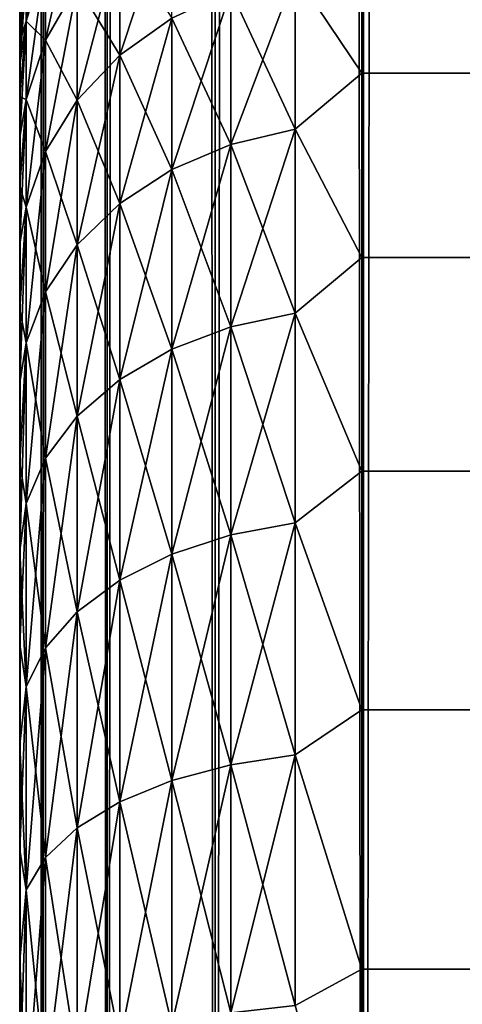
# Model space of a CAD drawing. Extents: x -265 to 265, y 0 to 1027.
# Tile 24 of 256: x -265 to -262.41, y 24.77 to 30.52. Entities that reach past the tile are written whole.
import ezdxf

# ---------------------------------------------------------------- set-up
doc = ezdxf.new("R2010")
doc.units = 0
doc.header["$LTSCALE"] = 41.718519
for name, color, linetype in [('58', 7, 'CONTINUOUS'), ('59', 7, 'CONTINUOUS'), ('61', 7, 'CONTINUOUS'), ('67', 7, 'CONTINUOUS'), ('68', 7, 'CONTINUOUS'), ('81', 7, 'CONTINUOUS'), ('85', 7, 'CONTINUOUS'), ('89', 7, 'CONTINUOUS')]:
    doc.layers.add(name, color=color, linetype=linetype)

msp = doc.modelspace()

# ---------------------------------------------------------------- linework, layer by layer
at = {"layer": '58', "color": 7, "linetype": 'CONTINUOUS'}
for points in [[(-265, 30.5, 27.5), (-265, 30.4732, 26.7509), (-265, 30.4732, 28.2491), (-265, 30.5, 27.5)], [(-265, 30.4732, 26.7509), (-265, 30.3931, 26.0057), (-265, 30.4732, 28.2491), (-265, 30.4732, 26.7509)], [(-265, 30.4732, 28.2491), (-265, 30.3931, 26.0057), (-265, 30.3931, 28.9943), (-265, 30.4732, 28.2491)], [(-265, 30.3931, 26.0057), (-265, 30.26, 25.2681), (-265, 30.3931, 28.9943), (-265, 30.3931, 26.0057)], [(-265, 30.3931, 28.9943), (-265, 30.26, 25.2681), (-265, 30.26, 29.7319), (-265, 30.3931, 28.9943)], [(-265, 30.26, 25.2681), (-265, 30.0747, 24.5418), (-265, 30.26, 29.7319), (-265, 30.26, 25.2681)], [(-265, 30.26, 29.7319), (-265, 30.0747, 24.5418), (-265, 30.0747, 30.4582), (-265, 30.26, 29.7319)], [(-265, 30.0747, 24.5418), (-265, 29.838, 23.8306), (-265, 30.0747, 30.4582), (-265, 30.0747, 24.5418)], [(-265, 30.0747, 30.4582), (-265, 29.838, 23.8306), (-265, 29.838, 31.1694), (-265, 30.0747, 30.4582)], [(-265, 29.838, 23.8306), (-265, 29.5511, 23.1381), (-265, 29.838, 31.1694), (-265, 29.838, 23.8306)], [(-265, 29.838, 31.1694), (-265, 29.5511, 23.1381), (-265, 29.5511, 31.8619), (-265, 29.838, 31.1694)], [(-265, 29.5511, 23.1381), (-265, 29.2156, 22.4679), (-265, 29.5511, 31.8619), (-265, 29.5511, 23.1381)], [(-265, 29.5511, 31.8619), (-265, 29.2156, 22.4679), (-265, 29.2156, 32.5321), (-265, 29.5511, 31.8619)], [(-265, 29.2156, 22.4679), (-265, 28.8331, 21.8232), (-265, 29.2156, 32.5321), (-265, 29.2156, 22.4679)], [(-265, 29.2156, 32.5321), (-265, 28.8331, 21.8232), (-265, 28.8331, 33.1768), (-265, 29.2156, 32.5321)], [(-265, 28.8331, 21.8232), (-265, 28.4057, 21.2076), (-265, 28.8331, 33.1768), (-265, 28.8331, 21.8232)], [(-265, 28.8331, 33.1768), (-265, 28.4057, 21.2076), (-265, 28.4057, 33.7924), (-265, 28.8331, 33.1768)], [(-265, 28.4057, 21.2076), (-265, 27.9354, 20.6239), (-265, 28.4057, 33.7924), (-265, 28.4057, 21.2076)], [(-265, 28.4057, 33.7924), (-265, 27.9354, 20.6239), (-265, 27.9354, 34.3761), (-265, 28.4057, 33.7924)], [(-265, 27.9354, 20.6239), (-265, 27.4246, 20.0754), (-265, 27.9354, 34.3761), (-265, 27.9354, 20.6239)], [(-265, 27.9354, 34.3761), (-265, 27.4246, 20.0754), (-265, 27.4246, 34.9246), (-265, 27.9354, 34.3761)], [(-265, 27.4246, 20.0754), (-265, 26.876, 19.5646), (-265, 27.4246, 34.9246), (-265, 27.4246, 20.0754)], [(-265, 27.4246, 34.9246), (-265, 26.876, 19.5646), (-265, 26.876, 35.4354), (-265, 27.4246, 34.9246)], [(-265, 26.876, 19.5646), (-265, 26.2924, 19.0943), (-265, 26.876, 35.4354), (-265, 26.876, 19.5646)], [(-265, 26.876, 35.4354), (-265, 26.2924, 19.0943), (-265, 26.2924, 35.9057), (-265, 26.876, 35.4354)], [(-265, 26.2924, 19.0943), (-265, 25.6767, 18.6668), (-265, 26.2924, 35.9057), (-265, 26.2924, 19.0943)], [(-265, 26.2924, 35.9057), (-265, 25.6767, 18.6668), (-265, 25.6767, 36.3332), (-265, 26.2924, 35.9057)], [(-265, 25.6767, 18.6668), (-265, 25.0321, 18.2844), (-265, 25.6767, 36.3332), (-265, 25.6767, 18.6668)], [(-265, 25.6767, 36.3332), (-265, 25.0321, 18.2844), (-265, 25.0321, 36.7156), (-265, 25.6767, 36.3332)], [(-265, 25.0321, 18.2844), (-265, 24.3618, 17.9488), (-265, 25.0321, 36.7156), (-265, 25.0321, 18.2844)], [(-265, 25.0321, 36.7156), (-265, 24.3618, 17.9488), (-265, 24.3618, 37.0512), (-265, 25.0321, 36.7156)]]:
    msp.add_3dface(points, dxfattribs=at)
at = {"layer": '59', "color": 7, "linetype": 'CONTINUOUS'}
for points in [[(-263, 31.0986, 33.2508), (-263, 30.2121, 34.7085), (263, 31.0986, 33.2508), (-263, 31.0986, 33.2508)], [(263, 31.0986, 33.2508), (-263, 30.2121, 34.7085), (263, 30.2121, 34.7085), (263, 31.0986, 33.2508)], [(-263, 30.2121, 20.2915), (-263, 31.0986, 21.7492), (263, 30.2121, 20.2915), (-263, 30.2121, 20.2915)], [(263, 30.2121, 20.2915), (-263, 31.0986, 21.7492), (263, 31.0986, 21.7492), (263, 30.2121, 20.2915)], [(-263, 30.2121, 34.7085), (-263, 29.1354, 36.0319), (263, 30.2121, 34.7085), (-263, 30.2121, 34.7085)], [(263, 30.2121, 34.7085), (-263, 29.1354, 36.0319), (263, 29.1354, 36.0319), (263, 30.2121, 34.7085)], [(-263, 29.1354, 18.9681), (-263, 30.2121, 20.2915), (263, 29.1354, 18.9681), (-263, 29.1354, 18.9681)], [(263, 29.1354, 18.9681), (-263, 30.2121, 20.2915), (263, 30.2121, 20.2915), (263, 29.1354, 18.9681)], [(-263, 29.1354, 36.0319), (-263, 27.8886, 37.1964), (263, 29.1354, 36.0319), (-263, 29.1354, 36.0319)], [(263, 29.1354, 36.0319), (-263, 27.8886, 37.1964), (263, 27.8886, 37.1964), (263, 29.1354, 36.0319)], [(-263, 27.8886, 17.8036), (-263, 29.1354, 18.9681), (263, 27.8886, 17.8036), (-263, 27.8886, 17.8036)], [(263, 27.8886, 17.8036), (-263, 29.1354, 18.9681), (263, 29.1354, 18.9681), (263, 27.8886, 17.8036)], [(-263, 27.8886, 37.1964), (-263, 26.4948, 38.1802), (263, 27.8886, 37.1964), (-263, 27.8886, 37.1964)], [(263, 27.8886, 37.1964), (-263, 26.4948, 38.1802), (263, 26.4948, 38.1802), (263, 27.8886, 37.1964)], [(-263, 26.4948, 16.8198), (-263, 27.8886, 17.8036), (263, 26.4948, 16.8198), (-263, 26.4948, 16.8198)], [(263, 26.4948, 16.8198), (-263, 27.8886, 17.8036), (263, 27.8886, 17.8036), (263, 26.4948, 16.8198)], [(-263, 26.4948, 38.1802), (-263, 24.98, 38.9651), (263, 26.4948, 38.1802), (-263, 26.4948, 38.1802)], [(263, 26.4948, 38.1802), (-263, 24.98, 38.9651), (263, 24.98, 38.9651), (263, 26.4948, 38.1802)], [(-263, 24.98, 16.0349), (-263, 26.4948, 16.8198), (263, 24.98, 16.0349), (-263, 24.98, 16.0349)], [(263, 24.98, 16.0349), (-263, 26.4948, 16.8198), (263, 26.4948, 16.8198), (263, 24.98, 16.0349)], [(-263, 24.98, 38.9651), (-263, 23.3725, 39.5365), (263, 24.98, 38.9651), (-263, 24.98, 38.9651)], [(263, 24.98, 38.9651), (-263, 23.3725, 39.5365), (263, 23.3725, 39.5365), (263, 24.98, 38.9651)], [(-263, 23.3725, 15.4635), (-263, 24.98, 16.0349), (263, 23.3725, 15.4635), (-263, 23.3725, 15.4635)], [(263, 23.3725, 15.4635), (-263, 24.98, 16.0349), (263, 24.98, 16.0349), (263, 23.3725, 15.4635)]]:
    msp.add_3dface(points, dxfattribs=at)
at = {"layer": '61', "color": 7, "linetype": 'CONTINUOUS'}
for points in [[(-264.415, 31.0065, 32.0591), (-264.415, 30.3173, 33.4567), (-264.1118, 31.2367, 32.1544), (-264.415, 31.0065, 32.0591)], [(-264.1118, 31.2367, 32.1544), (-264.415, 30.3173, 33.4567), (-264.1118, 30.533, 33.5813), (-264.1118, 31.2367, 32.1544)], [(-264.962, 30.7947, 28.9212), (-264.962, 30.5169, 30.318), (-264.8485, 31.1672, 28.9702), (-264.962, 30.7947, 28.9212)], [(-264.8485, 31.1672, 28.9702), (-264.962, 30.5169, 30.318), (-264.8485, 30.8798, 30.4152), (-264.8485, 31.1672, 28.9702)], [(-264.8485, 30.8798, 30.4152), (-264.8485, 30.4062, 31.8104), (-264.6638, 31.2142, 30.5048), (-264.8485, 30.8798, 30.4152)], [(-264.6638, 31.2142, 30.5048), (-264.8485, 30.4062, 31.8104), (-264.6638, 30.7261, 31.9429), (-264.6638, 31.2142, 30.5048)], [(-263, 30.2121, 34.7085), (-263, 31.0986, 33.2508), (-263.3902, 30.792, 33.7308), (-263, 30.2121, 34.7085)], [(-263, 31.0986, 21.7492), (-263, 30.2121, 20.2915), (-263.3902, 30.792, 21.2692), (-263, 31.0986, 21.7492)], [(-264.415, 30.3173, 21.5433), (-264.6638, 30.7261, 23.0571), (-264.415, 31.0065, 22.9409), (-264.415, 30.3173, 21.5433)], [(-264.6638, 30.7261, 31.9429), (-264.6638, 30.0544, 33.3049), (-264.415, 31.0065, 32.0591), (-264.6638, 30.7261, 31.9429)], [(-264.415, 31.0065, 32.0591), (-264.6638, 30.0544, 33.3049), (-264.415, 30.3173, 33.4567), (-264.415, 31.0065, 32.0591)], [(-264.415, 30.3173, 21.5433), (-264.415, 31.0065, 22.9409), (-264.1118, 30.533, 21.4187), (-264.415, 30.3173, 21.5433)], [(-265, 30.5, 27.5), (-265, 30.4732, 28.2491), (-264.962, 30.8879, 27.5), (-265, 30.5, 27.5)], [(-264.962, 30.7947, 26.0788), (-265, 30.5, 27.5), (-264.962, 30.8879, 27.5), (-264.962, 30.7947, 26.0788)], [(-264.962, 30.8879, 27.5), (-265, 30.4732, 28.2491), (-264.962, 30.7947, 28.9212), (-264.962, 30.8879, 27.5)], [(-264.962, 30.5169, 24.682), (-264.962, 30.7947, 26.0788), (-264.8485, 30.8798, 24.5848), (-264.962, 30.5169, 24.682)], [(-264.8485, 30.4062, 23.1896), (-264.962, 30.5169, 24.682), (-264.8485, 30.8798, 24.5848), (-264.8485, 30.4062, 23.1896)], [(-264.962, 30.5169, 30.318), (-264.962, 30.0591, 31.6666), (-264.8485, 30.8798, 30.4152), (-264.962, 30.5169, 30.318)], [(-264.8485, 30.8798, 30.4152), (-264.962, 30.0591, 31.6666), (-264.8485, 30.4062, 31.8104), (-264.8485, 30.8798, 30.4152)], [(-264.8485, 30.4062, 23.1896), (-264.8485, 30.8798, 24.5848), (-264.6638, 30.7261, 23.0571), (-264.8485, 30.4062, 23.1896)], [(-265, 30.3931, 26.0057), (-265, 30.4732, 26.7509), (-264.962, 30.7947, 26.0788), (-265, 30.3931, 26.0057)], [(-264.962, 30.5169, 24.682), (-265, 30.3931, 26.0057), (-264.962, 30.7947, 26.0788), (-264.962, 30.5169, 24.682)], [(-265, 30.4732, 26.7509), (-265, 30.5, 27.5), (-264.962, 30.7947, 26.0788), (-265, 30.4732, 26.7509)], [(-265, 30.4732, 28.2491), (-265, 30.3931, 28.9943), (-264.962, 30.7947, 28.9212), (-265, 30.4732, 28.2491)], [(-265, 30.3931, 28.9943), (-265, 30.26, 29.7319), (-264.962, 30.7947, 28.9212), (-265, 30.3931, 28.9943)], [(-264.962, 30.7947, 28.9212), (-265, 30.26, 29.7319), (-264.962, 30.5169, 30.318), (-264.962, 30.7947, 28.9212)], [(-263.3902, 29.8864, 19.9139), (-263.7657, 30.6933, 21.3262), (-263.3902, 30.792, 21.2692), (-263.3902, 29.8864, 19.9139)], [(-263.7657, 30.6933, 33.6738), (-263.7657, 29.796, 35.0167), (-263.3902, 30.792, 33.7308), (-263.7657, 30.6933, 33.6738)], [(-263.3902, 30.792, 33.7308), (-263.7657, 29.796, 35.0167), (-263.3902, 29.8864, 35.0861), (-263.3902, 30.792, 33.7308)], [(-263, 30.2121, 34.7085), (-263.3902, 30.792, 33.7308), (-263.3902, 29.8864, 35.0861), (-263, 30.2121, 34.7085)], [(-263, 30.2121, 20.2915), (-263.3902, 29.8864, 19.9139), (-263.3902, 30.792, 21.2692), (-263, 30.2121, 20.2915)], [(-264.6638, 30.0544, 21.6951), (-264.8485, 30.4062, 23.1896), (-264.6638, 30.7261, 23.0571), (-264.6638, 30.0544, 21.6951)], [(-264.8485, 30.4062, 31.8104), (-264.8485, 29.7545, 33.1318), (-264.6638, 30.7261, 31.9429), (-264.8485, 30.4062, 31.8104)], [(-264.6638, 30.7261, 31.9429), (-264.8485, 29.7545, 33.1318), (-264.6638, 30.0544, 33.3049), (-264.6638, 30.7261, 31.9429)], [(-264.6638, 30.0544, 21.6951), (-264.6638, 30.7261, 23.0571), (-264.415, 30.3173, 21.5433), (-264.6638, 30.0544, 21.6951)], [(-263.7657, 29.796, 19.9833), (-264.1118, 30.533, 21.4187), (-263.7657, 30.6933, 21.3262), (-263.7657, 29.796, 19.9833)], [(-264.1118, 30.533, 33.5813), (-264.1118, 29.6492, 34.9041), (-263.7657, 30.6933, 33.6738), (-264.1118, 30.533, 33.5813)], [(-263.7657, 30.6933, 33.6738), (-264.1118, 29.6492, 34.9041), (-263.7657, 29.796, 35.0167), (-263.7657, 30.6933, 33.6738)], [(-263.7657, 29.796, 19.9833), (-263.7657, 30.6933, 21.3262), (-263.3902, 29.8864, 19.9139), (-263.7657, 29.796, 19.9833)], [(-265, 30.0747, 24.5418), (-265, 30.26, 25.2681), (-264.962, 30.5169, 24.682), (-265, 30.0747, 24.5418)], [(-264.962, 30.0591, 23.3334), (-265, 30.0747, 24.5418), (-264.962, 30.5169, 24.682), (-264.962, 30.0591, 23.3334)], [(-265, 30.26, 25.2681), (-265, 30.3931, 26.0057), (-264.962, 30.5169, 24.682), (-265, 30.26, 25.2681)], [(-265, 30.26, 29.7319), (-265, 30.0747, 30.4582), (-264.962, 30.5169, 30.318), (-265, 30.26, 29.7319)], [(-265, 30.0747, 30.4582), (-265, 29.838, 31.1694), (-264.962, 30.5169, 30.318), (-265, 30.0747, 30.4582)], [(-264.962, 30.5169, 30.318), (-265, 29.838, 31.1694), (-264.962, 30.0591, 31.6666), (-264.962, 30.5169, 30.318)], [(-264.962, 30.0591, 23.3334), (-264.962, 30.5169, 24.682), (-264.8485, 30.4062, 23.1896), (-264.962, 30.0591, 23.3334)], [(-264.1118, 29.6492, 20.0959), (-264.415, 30.3173, 21.5433), (-264.1118, 30.533, 21.4187), (-264.1118, 29.6492, 20.0959)], [(-264.415, 30.3173, 33.4567), (-264.415, 29.4515, 34.7524), (-264.1118, 30.533, 33.5813), (-264.415, 30.3173, 33.4567)], [(-264.1118, 30.533, 33.5813), (-264.415, 29.4515, 34.7524), (-264.1118, 29.6492, 34.9041), (-264.1118, 30.533, 33.5813)], [(-264.1118, 29.6492, 20.0959), (-264.1118, 30.533, 21.4187), (-263.7657, 29.796, 19.9833), (-264.1118, 29.6492, 20.0959)], [(-264.8485, 29.7545, 21.8682), (-264.962, 30.0591, 23.3334), (-264.8485, 30.4062, 23.1896), (-264.8485, 29.7545, 21.8682)], [(-264.962, 30.0591, 31.6666), (-264.962, 29.4292, 32.9439), (-264.8485, 30.4062, 31.8104), (-264.962, 30.0591, 31.6666)], [(-264.8485, 30.4062, 31.8104), (-264.962, 29.4292, 32.9439), (-264.8485, 29.7545, 33.1318), (-264.8485, 30.4062, 31.8104)], [(-264.8485, 29.7545, 21.8682), (-264.8485, 30.4062, 23.1896), (-264.6638, 30.0544, 21.6951), (-264.8485, 29.7545, 21.8682)], [(-264.415, 29.4515, 20.2476), (-264.6638, 30.0544, 21.6951), (-264.415, 30.3173, 21.5433), (-264.415, 29.4515, 20.2476)], [(-264.6638, 30.0544, 33.3049), (-264.6638, 29.2107, 34.5676), (-264.415, 30.3173, 33.4567), (-264.6638, 30.0544, 33.3049)], [(-264.415, 30.3173, 33.4567), (-264.6638, 29.2107, 34.5676), (-264.415, 29.4515, 34.7524), (-264.415, 30.3173, 33.4567)], [(-264.415, 29.4515, 20.2476), (-264.415, 30.3173, 21.5433), (-264.1118, 29.6492, 20.0959), (-264.415, 29.4515, 20.2476)], [(-263, 29.1354, 36.0319), (-263, 30.2121, 34.7085), (-263.3902, 29.8864, 35.0861), (-263, 29.1354, 36.0319)], [(-263, 30.2121, 20.2915), (-263, 29.1354, 18.9681), (-263.3902, 29.8864, 19.9139), (-263, 30.2121, 20.2915)], [(-265, 29.838, 23.8306), (-265, 30.0747, 24.5418), (-264.962, 30.0591, 23.3334), (-265, 29.838, 23.8306)], [(-265, 29.5511, 23.1381), (-265, 29.838, 23.8306), (-264.962, 30.0591, 23.3334), (-265, 29.5511, 23.1381)], [(-264.962, 29.4292, 22.0561), (-265, 29.5511, 23.1381), (-264.962, 30.0591, 23.3334), (-264.962, 29.4292, 22.0561)], [(-265, 29.838, 31.1694), (-265, 29.5511, 31.8619), (-264.962, 30.0591, 31.6666), (-265, 29.838, 31.1694)], [(-265, 29.5511, 31.8619), (-265, 29.2156, 32.5321), (-264.962, 30.0591, 31.6666), (-265, 29.5511, 31.8619)], [(-264.962, 30.0591, 31.6666), (-265, 29.2156, 32.5321), (-264.962, 29.4292, 32.9439), (-264.962, 30.0591, 31.6666)], [(-264.962, 29.4292, 22.0561), (-264.962, 30.0591, 23.3334), (-264.8485, 29.7545, 21.8682), (-264.962, 29.4292, 22.0561)], [(-264.6638, 29.2107, 20.4324), (-264.8485, 29.7545, 21.8682), (-264.6638, 30.0544, 21.6951), (-264.6638, 29.2107, 20.4324)], [(-264.8485, 29.7545, 33.1318), (-264.8485, 28.936, 34.3568), (-264.6638, 30.0544, 33.3049), (-264.8485, 29.7545, 33.1318)], [(-264.6638, 30.0544, 33.3049), (-264.8485, 28.936, 34.3568), (-264.6638, 29.2107, 34.5676), (-264.6638, 30.0544, 33.3049)], [(-264.6638, 29.2107, 20.4324), (-264.6638, 30.0544, 21.6951), (-264.415, 29.4515, 20.2476), (-264.6638, 29.2107, 20.4324)], [(-263.3902, 28.8117, 18.6883), (-263.7657, 29.796, 19.9833), (-263.3902, 29.8864, 19.9139), (-263.3902, 28.8117, 18.6883)], [(-263.7657, 29.796, 35.0167), (-263.7657, 28.7311, 36.2311), (-263.3902, 29.8864, 35.0861), (-263.7657, 29.796, 35.0167)], [(-263.3902, 29.8864, 35.0861), (-263.7657, 28.7311, 36.2311), (-263.3902, 28.8117, 36.3117), (-263.3902, 29.8864, 35.0861)], [(-263, 29.1354, 36.0319), (-263.3902, 29.8864, 35.0861), (-263.3902, 28.8117, 36.3117), (-263, 29.1354, 36.0319)], [(-263, 29.1354, 18.9681), (-263.3902, 28.8117, 18.6883), (-263.3902, 29.8864, 19.9139), (-263, 29.1354, 18.9681)], [(-263.7657, 28.7311, 18.7689), (-264.1118, 29.6492, 20.0959), (-263.7657, 29.796, 19.9833), (-263.7657, 28.7311, 18.7689)], [(-264.1118, 29.6492, 34.9041), (-264.1118, 28.6002, 36.1002), (-263.7657, 29.796, 35.0167), (-264.1118, 29.6492, 34.9041)], [(-263.7657, 29.796, 35.0167), (-264.1118, 28.6002, 36.1002), (-263.7657, 28.7311, 36.2311), (-263.7657, 29.796, 35.0167)], [(-263.7657, 28.7311, 18.7689), (-263.7657, 29.796, 19.9833), (-263.3902, 28.8117, 18.6883), (-263.7657, 28.7311, 18.7689)], [(-264.8485, 28.936, 20.6432), (-264.962, 29.4292, 22.0561), (-264.8485, 29.7545, 21.8682), (-264.8485, 28.936, 20.6432)], [(-264.962, 29.4292, 32.9439), (-264.962, 28.6379, 34.1281), (-264.8485, 29.7545, 33.1318), (-264.962, 29.4292, 32.9439)], [(-264.8485, 29.7545, 33.1318), (-264.962, 28.6379, 34.1281), (-264.8485, 28.936, 34.3568), (-264.8485, 29.7545, 33.1318)], [(-264.8485, 28.936, 20.6432), (-264.8485, 29.7545, 21.8682), (-264.6638, 29.2107, 20.4324), (-264.8485, 28.936, 20.6432)], [(-264.1118, 28.6002, 18.8998), (-264.415, 29.4515, 20.2476), (-264.1118, 29.6492, 20.0959), (-264.1118, 28.6002, 18.8998)], [(-264.415, 29.4515, 34.7524), (-264.415, 28.424, 35.924), (-264.1118, 29.6492, 34.9041), (-264.415, 29.4515, 34.7524)], [(-264.1118, 29.6492, 34.9041), (-264.415, 28.424, 35.924), (-264.1118, 28.6002, 36.1002), (-264.1118, 29.6492, 34.9041)], [(-264.1118, 28.6002, 18.8998), (-264.1118, 29.6492, 20.0959), (-263.7657, 28.7311, 18.7689), (-264.1118, 28.6002, 18.8998)], [(-265, 29.2156, 22.4679), (-265, 29.5511, 23.1381), (-264.962, 29.4292, 22.0561), (-265, 29.2156, 22.4679)], [(-264.415, 28.424, 19.076), (-264.6638, 29.2107, 20.4324), (-264.415, 29.4515, 20.2476), (-264.415, 28.424, 19.076)], [(-264.6638, 29.2107, 34.5676), (-264.6638, 28.2094, 35.7094), (-264.415, 29.4515, 34.7524), (-264.6638, 29.2107, 34.5676)], [(-264.415, 29.4515, 34.7524), (-264.6638, 28.2094, 35.7094), (-264.415, 28.424, 35.924), (-264.415, 29.4515, 34.7524)], [(-264.415, 28.424, 19.076), (-264.415, 29.4515, 20.2476), (-264.1118, 28.6002, 18.8998), (-264.415, 28.424, 19.076)], [(-265, 28.8331, 21.8232), (-265, 29.2156, 22.4679), (-264.962, 29.4292, 22.0561), (-265, 28.8331, 21.8232)], [(-264.962, 28.6379, 20.8719), (-265, 28.8331, 21.8232), (-264.962, 29.4292, 22.0561), (-264.962, 28.6379, 20.8719)], [(-265, 29.2156, 32.5321), (-265, 28.8331, 33.1768), (-264.962, 29.4292, 32.9439), (-265, 29.2156, 32.5321)], [(-265, 28.8331, 33.1768), (-265, 28.4057, 33.7924), (-264.962, 29.4292, 32.9439), (-265, 28.8331, 33.1768)], [(-264.962, 29.4292, 32.9439), (-265, 28.4057, 33.7924), (-264.962, 28.6379, 34.1281), (-264.962, 29.4292, 32.9439)], [(-264.962, 28.6379, 20.8719), (-264.962, 29.4292, 22.0561), (-264.8485, 28.936, 20.6432), (-264.962, 28.6379, 20.8719)], [(-264.6638, 28.2094, 19.2906), (-264.8485, 28.936, 20.6432), (-264.6638, 29.2107, 20.4324), (-264.6638, 28.2094, 19.2906)], [(-264.8485, 28.936, 34.3568), (-264.8485, 27.9645, 35.4645), (-264.6638, 29.2107, 34.5676), (-264.8485, 28.936, 34.3568)], [(-264.6638, 29.2107, 34.5676), (-264.8485, 27.9645, 35.4645), (-264.6638, 28.2094, 35.7094), (-264.6638, 29.2107, 34.5676)], [(-264.6638, 28.2094, 19.2906), (-264.6638, 29.2107, 20.4324), (-264.415, 28.424, 19.076), (-264.6638, 28.2094, 19.2906)], [(-263, 27.8886, 37.1964), (-263, 29.1354, 36.0319), (-263.3902, 28.8117, 36.3117), (-263, 27.8886, 37.1964)], [(-263, 29.1354, 18.9681), (-263, 27.8886, 17.8036), (-263.3902, 28.8117, 18.6883), (-263, 29.1354, 18.9681)], [(-264.8485, 27.9645, 19.5355), (-264.962, 28.6379, 20.8719), (-264.8485, 28.936, 20.6432), (-264.8485, 27.9645, 19.5355)], [(-264.962, 28.6379, 34.1281), (-264.962, 27.6989, 35.1989), (-264.8485, 28.936, 34.3568), (-264.962, 28.6379, 34.1281)], [(-264.8485, 28.936, 34.3568), (-264.962, 27.6989, 35.1989), (-264.8485, 27.9645, 35.4645), (-264.8485, 28.936, 34.3568)], [(-264.8485, 27.9645, 19.5355), (-264.8485, 28.936, 20.6432), (-264.6638, 28.2094, 19.2906), (-264.8485, 27.9645, 19.5355)], [(-265, 28.4057, 21.2076), (-265, 28.8331, 21.8232), (-264.962, 28.6379, 20.8719), (-265, 28.4057, 21.2076)], [(-263.3902, 27.5861, 17.6136), (-263.7657, 28.7311, 18.7689), (-263.3902, 28.8117, 18.6883), (-263.3902, 27.5861, 17.6136)], [(-263.7657, 28.7311, 36.2311), (-263.7657, 27.5167, 37.296), (-263.3902, 28.8117, 36.3117), (-263.7657, 28.7311, 36.2311)], [(-263.3902, 28.8117, 36.3117), (-263.7657, 27.5167, 37.296), (-263.3902, 27.5861, 37.3864), (-263.3902, 28.8117, 36.3117)], [(-263, 27.8886, 37.1964), (-263.3902, 28.8117, 36.3117), (-263.3902, 27.5861, 37.3864), (-263, 27.8886, 37.1964)], [(-263, 27.8886, 17.8036), (-263.3902, 27.5861, 17.6136), (-263.3902, 28.8117, 18.6883), (-263, 27.8886, 17.8036)], [(-263.7657, 27.5167, 17.704), (-264.1118, 28.6002, 18.8998), (-263.7657, 28.7311, 18.7689), (-263.7657, 27.5167, 17.704)], [(-264.1118, 28.6002, 36.1002), (-264.1118, 27.4041, 37.1492), (-263.7657, 28.7311, 36.2311), (-264.1118, 28.6002, 36.1002)], [(-263.7657, 28.7311, 36.2311), (-264.1118, 27.4041, 37.1492), (-263.7657, 27.5167, 37.296), (-263.7657, 28.7311, 36.2311)], [(-263.7657, 27.5167, 17.704), (-263.7657, 28.7311, 18.7689), (-263.3902, 27.5861, 17.6136), (-263.7657, 27.5167, 17.704)], [(-265, 27.9354, 20.6239), (-265, 28.4057, 21.2076), (-264.962, 28.6379, 20.8719), (-265, 27.9354, 20.6239)], [(-264.962, 27.6989, 19.8011), (-265, 27.9354, 20.6239), (-264.962, 28.6379, 20.8719), (-264.962, 27.6989, 19.8011)], [(-265, 28.4057, 33.7924), (-265, 27.9354, 34.3761), (-264.962, 28.6379, 34.1281), (-265, 28.4057, 33.7924)], [(-265, 27.9354, 34.3761), (-265, 27.4246, 34.9246), (-264.962, 28.6379, 34.1281), (-265, 27.9354, 34.3761)], [(-264.962, 28.6379, 34.1281), (-265, 27.4246, 34.9246), (-264.962, 27.6989, 35.1989), (-264.962, 28.6379, 34.1281)], [(-264.962, 27.6989, 19.8011), (-264.962, 28.6379, 20.8719), (-264.8485, 27.9645, 19.5355), (-264.962, 27.6989, 19.8011)], [(-264.1118, 27.4041, 17.8508), (-264.415, 28.424, 19.076), (-264.1118, 28.6002, 18.8998), (-264.1118, 27.4041, 17.8508)], [(-264.415, 28.424, 35.924), (-264.415, 27.2524, 36.9515), (-264.1118, 28.6002, 36.1002), (-264.415, 28.424, 35.924)], [(-264.1118, 28.6002, 36.1002), (-264.415, 27.2524, 36.9515), (-264.1118, 27.4041, 37.1492), (-264.1118, 28.6002, 36.1002)], [(-264.1118, 27.4041, 17.8508), (-264.1118, 28.6002, 18.8998), (-263.7657, 27.5167, 17.704), (-264.1118, 27.4041, 17.8508)], [(-264.415, 27.2524, 18.0485), (-264.6638, 28.2094, 19.2906), (-264.415, 28.424, 19.076), (-264.415, 27.2524, 18.0485)], [(-264.6638, 28.2094, 35.7094), (-264.6638, 27.0676, 36.7107), (-264.415, 28.424, 35.924), (-264.6638, 28.2094, 35.7094)], [(-264.415, 28.424, 35.924), (-264.6638, 27.0676, 36.7107), (-264.415, 27.2524, 36.9515), (-264.415, 28.424, 35.924)], [(-264.415, 27.2524, 18.0485), (-264.415, 28.424, 19.076), (-264.1118, 27.4041, 17.8508), (-264.415, 27.2524, 18.0485)], [(-264.6638, 27.0676, 18.2893), (-264.8485, 27.9645, 19.5355), (-264.6638, 28.2094, 19.2906), (-264.6638, 27.0676, 18.2893)], [(-264.8485, 27.9645, 35.4645), (-264.8485, 26.8568, 36.436), (-264.6638, 28.2094, 35.7094), (-264.8485, 27.9645, 35.4645)], [(-264.6638, 28.2094, 35.7094), (-264.8485, 26.8568, 36.436), (-264.6638, 27.0676, 36.7107), (-264.6638, 28.2094, 35.7094)], [(-264.6638, 27.0676, 18.2893), (-264.6638, 28.2094, 19.2906), (-264.415, 27.2524, 18.0485), (-264.6638, 27.0676, 18.2893)], [(-264.8485, 26.8568, 18.564), (-264.962, 27.6989, 19.8011), (-264.8485, 27.9645, 19.5355), (-264.8485, 26.8568, 18.564)], [(-264.962, 27.6989, 35.1989), (-264.962, 26.6281, 36.1379), (-264.8485, 27.9645, 35.4645), (-264.962, 27.6989, 35.1989)], [(-264.8485, 27.9645, 35.4645), (-264.962, 26.6281, 36.1379), (-264.8485, 26.8568, 36.436), (-264.8485, 27.9645, 35.4645)], [(-264.8485, 26.8568, 18.564), (-264.8485, 27.9645, 19.5355), (-264.6638, 27.0676, 18.2893), (-264.8485, 26.8568, 18.564)], [(-265, 27.4246, 20.0754), (-265, 27.9354, 20.6239), (-264.962, 27.6989, 19.8011), (-265, 27.4246, 20.0754)], [(-263, 26.4948, 38.1802), (-263, 27.8886, 37.1964), (-263.3902, 27.5861, 37.3864), (-263, 26.4948, 38.1802)], [(-263, 27.8886, 17.8036), (-263, 26.4948, 16.8198), (-263.3902, 27.5861, 17.6136), (-263, 27.8886, 17.8036)], [(-264.962, 26.6281, 18.8621), (-265, 27.4246, 20.0754), (-264.962, 27.6989, 19.8011), (-264.962, 26.6281, 18.8621)], [(-265, 27.4246, 34.9246), (-265, 26.876, 35.4354), (-264.962, 27.6989, 35.1989), (-265, 27.4246, 34.9246)], [(-264.962, 27.6989, 35.1989), (-265, 26.876, 35.4354), (-264.962, 26.6281, 36.1379), (-264.962, 27.6989, 35.1989)], [(-264.962, 26.6281, 18.8621), (-264.962, 27.6989, 19.8011), (-264.8485, 26.8568, 18.564), (-264.962, 26.6281, 18.8621)], [(-263.3902, 26.2308, 16.708), (-263.7657, 27.5167, 17.704), (-263.3902, 27.5861, 17.6136), (-263.3902, 26.2308, 16.708)], [(-263.7657, 27.5167, 37.296), (-263.7657, 26.1738, 38.1933), (-263.3902, 27.5861, 37.3864), (-263.7657, 27.5167, 37.296)], [(-263.3902, 27.5861, 37.3864), (-263.7657, 26.1738, 38.1933), (-263.3902, 26.2308, 38.292), (-263.3902, 27.5861, 37.3864)], [(-263, 26.4948, 38.1802), (-263.3902, 27.5861, 37.3864), (-263.3902, 26.2308, 38.292), (-263, 26.4948, 38.1802)], [(-263, 26.4948, 16.8198), (-263.3902, 26.2308, 16.708), (-263.3902, 27.5861, 17.6136), (-263, 26.4948, 16.8198)], [(-263.7657, 26.1738, 16.8067), (-264.1118, 27.4041, 17.8508), (-263.7657, 27.5167, 17.704), (-263.7657, 26.1738, 16.8067)], [(-264.1118, 27.4041, 37.1492), (-264.1118, 26.0813, 38.033), (-263.7657, 27.5167, 37.296), (-264.1118, 27.4041, 37.1492)], [(-263.7657, 27.5167, 37.296), (-264.1118, 26.0813, 38.033), (-263.7657, 26.1738, 38.1933), (-263.7657, 27.5167, 37.296)], [(-263.7657, 26.1738, 16.8067), (-263.7657, 27.5167, 17.704), (-263.3902, 26.2308, 16.708), (-263.7657, 26.1738, 16.8067)], [(-265, 26.876, 19.5646), (-265, 27.4246, 20.0754), (-264.962, 26.6281, 18.8621), (-265, 26.876, 19.5646)], [(-264.1118, 26.0813, 16.967), (-264.415, 27.2524, 18.0485), (-264.1118, 27.4041, 17.8508), (-264.1118, 26.0813, 16.967)], [(-264.415, 27.2524, 36.9515), (-264.415, 25.9567, 37.8173), (-264.1118, 27.4041, 37.1492), (-264.415, 27.2524, 36.9515)], [(-264.1118, 27.4041, 37.1492), (-264.415, 25.9567, 37.8173), (-264.1118, 26.0813, 38.033), (-264.1118, 27.4041, 37.1492)], [(-264.1118, 26.0813, 16.967), (-264.1118, 27.4041, 17.8508), (-263.7657, 26.1738, 16.8067), (-264.1118, 26.0813, 16.967)], [(-264.415, 25.9567, 17.1827), (-264.6638, 27.0676, 18.2893), (-264.415, 27.2524, 18.0485), (-264.415, 25.9567, 17.1827)], [(-264.6638, 27.0676, 36.7107), (-264.6638, 25.8049, 37.5544), (-264.415, 27.2524, 36.9515), (-264.6638, 27.0676, 36.7107)], [(-264.415, 27.2524, 36.9515), (-264.6638, 25.8049, 37.5544), (-264.415, 25.9567, 37.8173), (-264.415, 27.2524, 36.9515)], [(-264.415, 25.9567, 17.1827), (-264.415, 27.2524, 18.0485), (-264.1118, 26.0813, 16.967), (-264.415, 25.9567, 17.1827)], [(-264.6638, 25.8049, 17.4456), (-264.8485, 26.8568, 18.564), (-264.6638, 27.0676, 18.2893), (-264.6638, 25.8049, 17.4456)], [(-264.8485, 26.8568, 36.436), (-264.8485, 25.6318, 37.2545), (-264.6638, 27.0676, 36.7107), (-264.8485, 26.8568, 36.436)], [(-264.6638, 27.0676, 36.7107), (-264.8485, 25.6318, 37.2545), (-264.6638, 25.8049, 37.5544), (-264.6638, 27.0676, 36.7107)], [(-264.6638, 25.8049, 17.4456), (-264.6638, 27.0676, 18.2893), (-264.415, 25.9567, 17.1827), (-264.6638, 25.8049, 17.4456)], [(-265, 26.2924, 19.0943), (-265, 26.876, 19.5646), (-264.962, 26.6281, 18.8621), (-265, 26.2924, 19.0943)], [(-265, 26.876, 35.4354), (-265, 26.2924, 35.9057), (-264.962, 26.6281, 36.1379), (-265, 26.876, 35.4354)], [(-264.8485, 25.6318, 17.7455), (-264.962, 26.6281, 18.8621), (-264.8485, 26.8568, 18.564), (-264.8485, 25.6318, 17.7455)], [(-264.962, 26.6281, 36.1379), (-264.962, 25.4439, 36.9292), (-264.8485, 26.8568, 36.436), (-264.962, 26.6281, 36.1379)], [(-264.8485, 26.8568, 36.436), (-264.962, 25.4439, 36.9292), (-264.8485, 25.6318, 37.2545), (-264.8485, 26.8568, 36.436)], [(-264.8485, 25.6318, 17.7455), (-264.8485, 26.8568, 18.564), (-264.6638, 25.8049, 17.4456), (-264.8485, 25.6318, 17.7455)], [(-264.962, 25.4439, 18.0708), (-265, 26.2924, 19.0943), (-264.962, 26.6281, 18.8621), (-264.962, 25.4439, 18.0708)], [(-265, 26.2924, 35.9057), (-265, 25.6767, 36.3332), (-264.962, 26.6281, 36.1379), (-265, 26.2924, 35.9057)], [(-264.962, 26.6281, 36.1379), (-265, 25.6767, 36.3332), (-264.962, 25.4439, 36.9292), (-264.962, 26.6281, 36.1379)], [(-264.962, 25.4439, 18.0708), (-264.962, 26.6281, 18.8621), (-264.8485, 25.6318, 17.7455), (-264.962, 25.4439, 18.0708)], [(-263, 24.98, 38.9651), (-263, 26.4948, 38.1802), (-263.3902, 26.2308, 38.292), (-263, 24.98, 38.9651)], [(-263, 26.4948, 16.8198), (-263, 24.98, 16.0349), (-263.3902, 26.2308, 16.708), (-263, 26.4948, 16.8198)], [(-265, 25.6767, 18.6668), (-265, 26.2924, 19.0943), (-264.962, 25.4439, 18.0708), (-265, 25.6767, 18.6668)], [(-263.3902, 24.7688, 15.987), (-263.7657, 26.1738, 16.8067), (-263.3902, 26.2308, 16.708), (-263.3902, 24.7688, 15.987)], [(-263.7657, 26.1738, 38.1933), (-263.7657, 24.7252, 38.9077), (-263.3902, 26.2308, 38.292), (-263.7657, 26.1738, 38.1933)], [(-263.3902, 26.2308, 38.292), (-263.7657, 24.7252, 38.9077), (-263.3902, 24.7688, 39.013), (-263.3902, 26.2308, 38.292)], [(-263, 24.98, 38.9651), (-263.3902, 26.2308, 38.292), (-263.3902, 24.7688, 39.013), (-263, 24.98, 38.9651)], [(-263, 24.98, 16.0349), (-263.3902, 24.7688, 15.987), (-263.3902, 26.2308, 16.708), (-263, 24.98, 16.0349)], [(-263.7657, 24.7252, 16.0923), (-264.1118, 26.0813, 16.967), (-263.7657, 26.1738, 16.8067), (-263.7657, 24.7252, 16.0923)], [(-264.1118, 26.0813, 38.033), (-264.1118, 24.6544, 38.7367), (-263.7657, 26.1738, 38.1933), (-264.1118, 26.0813, 38.033)], [(-263.7657, 26.1738, 38.1933), (-264.1118, 24.6544, 38.7367), (-263.7657, 24.7252, 38.9077), (-263.7657, 26.1738, 38.1933)], [(-263.7657, 24.7252, 16.0923), (-263.7657, 26.1738, 16.8067), (-263.3902, 24.7688, 15.987), (-263.7657, 24.7252, 16.0923)], [(-264.1118, 24.6544, 16.2633), (-264.415, 25.9567, 17.1827), (-264.1118, 26.0813, 16.967), (-264.1118, 24.6544, 16.2633)], [(-264.415, 25.9567, 37.8173), (-264.415, 24.5591, 38.5065), (-264.1118, 26.0813, 38.033), (-264.415, 25.9567, 37.8173)], [(-264.1118, 26.0813, 38.033), (-264.415, 24.5591, 38.5065), (-264.1118, 24.6544, 38.7367), (-264.1118, 26.0813, 38.033)], [(-264.1118, 24.6544, 16.2633), (-264.1118, 26.0813, 16.967), (-263.7657, 24.7252, 16.0923), (-264.1118, 24.6544, 16.2633)], [(-264.415, 24.5591, 16.4935), (-264.6638, 25.8049, 17.4456), (-264.415, 25.9567, 17.1827), (-264.415, 24.5591, 16.4935)], [(-264.6638, 25.8049, 37.5544), (-264.6638, 24.4429, 38.2261), (-264.415, 25.9567, 37.8173), (-264.6638, 25.8049, 37.5544)], [(-264.415, 25.9567, 37.8173), (-264.6638, 24.4429, 38.2261), (-264.415, 24.5591, 38.5065), (-264.415, 25.9567, 37.8173)], [(-264.415, 24.5591, 16.4935), (-264.415, 25.9567, 17.1827), (-264.1118, 24.6544, 16.2633), (-264.415, 24.5591, 16.4935)], [(-264.6638, 24.4429, 16.7739), (-264.8485, 25.6318, 17.7455), (-264.6638, 25.8049, 17.4456), (-264.6638, 24.4429, 16.7739)], [(-264.8485, 25.6318, 37.2545), (-264.8485, 24.3104, 37.9062), (-264.6638, 25.8049, 37.5544), (-264.8485, 25.6318, 37.2545)], [(-264.6638, 25.8049, 37.5544), (-264.8485, 24.3104, 37.9062), (-264.6638, 24.4429, 38.2261), (-264.6638, 25.8049, 37.5544)], [(-264.6638, 24.4429, 16.7739), (-264.6638, 25.8049, 17.4456), (-264.415, 24.5591, 16.4935), (-264.6638, 24.4429, 16.7739)], [(-265, 25.0321, 18.2844), (-265, 25.6767, 18.6668), (-264.962, 25.4439, 18.0708), (-265, 25.0321, 18.2844)], [(-265, 25.6767, 36.3332), (-265, 25.0321, 36.7156), (-264.962, 25.4439, 36.9292), (-265, 25.6767, 36.3332)], [(-264.8485, 24.3104, 17.0938), (-264.962, 25.4439, 18.0708), (-264.8485, 25.6318, 17.7455), (-264.8485, 24.3104, 17.0938)], [(-264.962, 25.4439, 36.9292), (-264.962, 24.1666, 37.5591), (-264.8485, 25.6318, 37.2545), (-264.962, 25.4439, 36.9292)], [(-264.8485, 25.6318, 37.2545), (-264.962, 24.1666, 37.5591), (-264.8485, 24.3104, 37.9062), (-264.8485, 25.6318, 37.2545)], [(-264.8485, 24.3104, 17.0938), (-264.8485, 25.6318, 17.7455), (-264.6638, 24.4429, 16.7739), (-264.8485, 24.3104, 17.0938)], [(-264.962, 24.1666, 17.4409), (-265, 25.0321, 18.2844), (-264.962, 25.4439, 18.0708), (-264.962, 24.1666, 17.4409)], [(-265, 25.0321, 36.7156), (-265, 24.3618, 37.0512), (-264.962, 25.4439, 36.9292), (-265, 25.0321, 36.7156)], [(-264.962, 25.4439, 36.9292), (-265, 24.3618, 37.0512), (-264.962, 24.1666, 37.5591), (-264.962, 25.4439, 36.9292)], [(-264.962, 24.1666, 17.4409), (-264.962, 25.4439, 18.0708), (-264.8485, 24.3104, 17.0938), (-264.962, 24.1666, 17.4409)], [(-265, 24.3618, 17.9488), (-265, 25.0321, 18.2844), (-264.962, 24.1666, 17.4409), (-265, 24.3618, 17.9488)], [(-263, 23.3725, 39.5365), (-263, 24.98, 38.9651), (-263.3902, 24.7688, 39.013), (-263, 23.3725, 39.5365)], [(-263, 24.98, 16.0349), (-263, 23.3725, 15.4635), (-263.3902, 24.7688, 15.987), (-263, 24.98, 16.0349)]]:
    msp.add_3dface(points, dxfattribs=at)
at = {"layer": '67', "color": 7, "linetype": 'CONTINUOUS'}
for points in [[(-265, 1), (-264.8717, 1, 1.9579), (-265, 1019), (-265, 1)], [(-265, 1019), (-264.8717, 1, 1.9579), (-264.8717, 1019, 1.9579), (-265, 1019)], [(-264.8717, 1, 1.9579), (-264.4889, 1, 3.8823), (-264.8717, 1019, 1.9579), (-264.8717, 1, 1.9579)], [(-264.8717, 1019, 1.9579), (-264.4889, 1, 3.8823), (-264.4889, 1019, 3.8823), (-264.8717, 1019, 1.9579)], [(-264.4889, 1, 3.8823), (-263.8582, 1, 5.7403), (-264.4889, 1019, 3.8823), (-264.4889, 1, 3.8823)], [(-264.4889, 1019, 3.8823), (-263.8582, 1, 5.7403), (-263.8582, 1019, 5.7403), (-264.4889, 1019, 3.8823)], [(-263.8582, 1, 5.7403), (-262.9904, 1, 7.5), (-263.8582, 1019, 5.7403), (-263.8582, 1, 5.7403)], [(-263.8582, 1019, 5.7403), (-262.9904, 1, 7.5), (-262.9904, 1019, 7.5), (-263.8582, 1019, 5.7403)], [(-262.9904, 1, 7.5), (-261.9003, 1, 9.1314), (-262.9904, 1019, 7.5), (-262.9904, 1, 7.5)], [(-262.9904, 1019, 7.5), (-261.9003, 1, 9.1314), (-261.9003, 1019, 9.1314), (-262.9904, 1019, 7.5)]]:
    msp.add_3dface(points, dxfattribs=at)
at = {"layer": '68', "color": 7, "linetype": 'CONTINUOUS'}
for points in [[(-265, 1), (-265, 1019), (-264.8717, 1019, -1.9579), (-265, 1)], [(-264.8717, 1, -1.9579), (-265, 1), (-264.8717, 1019, -1.9579), (-264.8717, 1, -1.9579)], [(-264.4889, 1, -3.8823), (-264.8717, 1, -1.9579), (-264.4889, 1019, -3.8823), (-264.4889, 1, -3.8823)], [(-264.4889, 1019, -3.8823), (-264.8717, 1, -1.9579), (-264.8717, 1019, -1.9579), (-264.4889, 1019, -3.8823)], [(-263.8582, 1, -5.7403), (-264.4889, 1, -3.8823), (-263.8582, 1019, -5.7403), (-263.8582, 1, -5.7403)], [(-263.8582, 1019, -5.7403), (-264.4889, 1, -3.8823), (-264.4889, 1019, -3.8823), (-263.8582, 1019, -5.7403)], [(-262.9904, 1, -7.5), (-263.8582, 1, -5.7403), (-262.9904, 1019, -7.5), (-262.9904, 1, -7.5)], [(-262.9904, 1019, -7.5), (-263.8582, 1, -5.7403), (-263.8582, 1019, -5.7403), (-262.9904, 1019, -7.5)], [(-261.9003, 1, -9.1314), (-262.9904, 1, -7.5), (-261.9003, 1019, -9.1314), (-261.9003, 1, -9.1314)], [(-261.9003, 1019, -9.1314), (-262.9904, 1, -7.5), (-262.9904, 1019, -7.5), (-261.9003, 1019, -9.1314)]]:
    msp.add_3dface(points, dxfattribs=at)
at = {"layer": '81', "color": 7, "linetype": 'CONTINUOUS'}
for points in [[(-262.0104, 24.9749, -74), (-262.557, 23.3646, -74), (-262.0104, 24.9749, -26), (-262.0104, 24.9749, -74)], [(-262.0104, 24.9749, -26), (-262.557, 23.3646, -74), (-262.557, 23.3646, -26), (-262.0104, 24.9749, -26)]]:
    msp.add_3dface(points, dxfattribs=at)
at = {"layer": '85', "color": 7, "linetype": 'CONTINUOUS'}
msp.add_3dface([(-262.557, 23.3646, -74), (-262.0104, 24.9749, -74), (-262.3399, 24.0095, -74.2225), (-262.557, 23.3646, -74)], dxfattribs=at)
at = {"layer": '89', "color": 7, "linetype": 'CONTINUOUS'}
msp.add_3dface([(-262.0104, 24.9749, -26), (-262.557, 23.3646, -26), (-262.3401, 24.0096, -25.7786), (-262.0104, 24.9749, -26)], dxfattribs=at)

doc.saveas('drawing.dxf')
